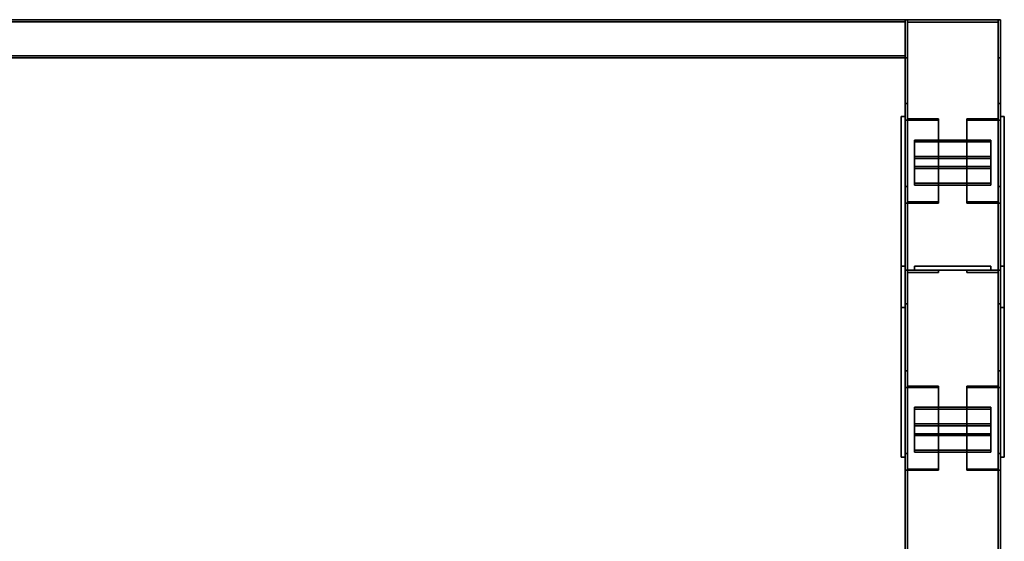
# Model space of a CAD drawing. Extents: x 13429 to 13460.1, y 572.8 to 605.1.
# Tile 209 of 256: x 13432.868 to 13434.158, y 604.463 to 605.146. Entities that reach past the tile are written whole.
import ezdxf

# ---------------------------------------------------------------- set-up
doc = ezdxf.new("R2010")
doc.units = 0
doc.header["$LTSCALE"] = 150
doc.header["$MEASUREMENT"] = 0
doc.layers.add('3DFACE_PLATE', color=7, linetype='CONTINUOUS')
doc.layers.add('3DFACE_SHAPE', color=7, linetype='CONTINUOUS')

msp = doc.modelspace()

# ---------------------------------------------------------------- linework, layer by layer
at = {"layer": '3DFACE_PLATE', "color": 6}
for points, invisible_edges in [([(13434.0233, 605.019, 0.165), (13434.0233, 605.019, 0.02), (13434.0233, 604.769, 0.165)], 2), ([(13434.0233, 605.019, 0.02), (13434.0233, 604.769, 0.02), (13434.0233, 604.769, 0.165)], 12), ([(13434.0233, 604.769, 0.165), (13434.0283, 604.769, 0.165), (13434.0233, 605.019, 0.165)], 2), ([(13434.0283, 604.769, 0.165), (13434.0283, 605.019, 0.165), (13434.0233, 605.019, 0.165)], 12), ([(13434.0233, 605.019, 0.02), (13434.0283, 605.019, 0.02), (13434.0233, 604.769, 0.02)], 2), ([(13434.0283, 605.019, 0.02), (13434.0283, 604.769, 0.02), (13434.0233, 604.769, 0.02)], 12), ([(13434.0233, 605.019, 0.165), (13434.0283, 605.019, 0.165), (13434.0233, 605.019, 0.02)], 2), ([(13434.0283, 605.019, 0.165), (13434.0283, 605.019, 0.02), (13434.0233, 605.019, 0.02)], 12), ([(13434.0283, 604.769, 0.165), (13434.0283, 604.769, 0.02), (13434.0283, 605.019, 0.165)], 2), ([(13434.0283, 604.769, 0.02), (13434.0283, 605.019, 0.02), (13434.0283, 605.019, 0.165)], 12), ([(13434.1533, 605.019, 0.165), (13434.1533, 605.019, 0.02), (13434.1533, 604.769, 0.165)], 2), ([(13434.1533, 605.019, 0.02), (13434.1533, 604.769, 0.02), (13434.1533, 604.769, 0.165)], 12), ([(13434.1533, 604.769, 0.165), (13434.1583, 604.769, 0.165), (13434.1533, 605.019, 0.165)], 2), ([(13434.1583, 604.769, 0.165), (13434.1583, 605.019, 0.165), (13434.1533, 605.019, 0.165)], 12), ([(13434.1533, 605.019, 0.02), (13434.1583, 605.019, 0.02), (13434.1533, 604.769, 0.02)], 2), ([(13434.1583, 605.019, 0.02), (13434.1583, 604.769, 0.02), (13434.1533, 604.769, 0.02)], 12), ([(13434.1533, 605.019, 0.165), (13434.1583, 605.019, 0.165), (13434.1533, 605.019, 0.02)], 2), ([(13434.1583, 605.019, 0.165), (13434.1583, 605.019, 0.02), (13434.1533, 605.019, 0.02)], 12), ([(13434.1583, 604.769, 0.165), (13434.1583, 604.769, 0.02), (13434.1583, 605.019, 0.165)], 2), ([(13434.1583, 604.769, 0.02), (13434.1583, 605.019, 0.02), (13434.1583, 605.019, 0.165)], 12), ([(13434.0408, 604.9536, 0.1254), (13434.0408, 604.9883, 0.1452), (13434.1408, 604.9536, 0.1254)], 2), ([(13434.0408, 604.9883, 0.1452), (13434.1408, 604.9883, 0.1452), (13434.1408, 604.9536, 0.1254)], 12), ([(13434.0408, 604.9859, 0.1496), (13434.0408, 604.9883, 0.1452), (13434.0408, 604.9511, 0.1297)], 2), ([(13434.0408, 604.9883, 0.1452), (13434.0408, 604.9536, 0.1254), (13434.0408, 604.9511, 0.1297)], 12), ([(13434.1408, 604.9859, 0.1496), (13434.1408, 604.9883, 0.1452), (13434.0408, 604.9859, 0.1496)], 2), ([(13434.1408, 604.9883, 0.1452), (13434.0408, 604.9883, 0.1452), (13434.0408, 604.9859, 0.1496)], 12), ([(13434.1408, 604.9511, 0.1297), (13434.1408, 604.9859, 0.1496), (13434.0408, 604.9511, 0.1297)], 2), ([(13434.1408, 604.9859, 0.1496), (13434.0408, 604.9859, 0.1496), (13434.0408, 604.9511, 0.1297)], 12), ([(13434.1408, 604.9536, 0.1254), (13434.1408, 604.9883, 0.1452), (13434.1408, 604.9859, 0.1496)], 12), ([(13434.1408, 604.9511, 0.1297), (13434.1408, 604.9536, 0.1254), (13434.1408, 604.9859, 0.1496)], 2), ([(13434.0408, 604.9319, 0.113), (13434.0408, 604.9666, 0.1328), (13434.1408, 604.9319, 0.113)], 2), ([(13434.0408, 604.9666, 0.1328), (13434.1408, 604.9666, 0.1328), (13434.1408, 604.9319, 0.113)], 12), ([(13434.0408, 604.9641, 0.1372), (13434.0408, 604.9666, 0.1328), (13434.0408, 604.9294, 0.1173)], 2), ([(13434.0408, 604.9666, 0.1328), (13434.0408, 604.9319, 0.113), (13434.0408, 604.9294, 0.1173)], 12), ([(13434.1408, 604.9641, 0.1372), (13434.1408, 604.9666, 0.1328), (13434.0408, 604.9641, 0.1372)], 2), ([(13434.1408, 604.9666, 0.1328), (13434.0408, 604.9666, 0.1328), (13434.0408, 604.9641, 0.1372)], 12), ([(13434.1408, 604.9294, 0.1173), (13434.1408, 604.9641, 0.1372), (13434.0408, 604.9294, 0.1173)], 2), ([(13434.1408, 604.9641, 0.1372), (13434.0408, 604.9641, 0.1372), (13434.0408, 604.9294, 0.1173)], 12), ([(13434.1408, 604.9319, 0.113), (13434.1408, 604.9666, 0.1328), (13434.1408, 604.9641, 0.1372)], 12), ([(13434.1408, 604.9294, 0.1173), (13434.1408, 604.9319, 0.113), (13434.1408, 604.9641, 0.1372)], 2), ([(13434.0408, 604.9511, 0.1297), (13434.0408, 604.9536, 0.1254), (13434.1408, 604.9511, 0.1297)], 2), ([(13434.0408, 604.9536, 0.1254), (13434.1408, 604.9536, 0.1254), (13434.1408, 604.9511, 0.1297)], 12), ([(13434.0408, 604.9294, 0.1173), (13434.0408, 604.9319, 0.113), (13434.1408, 604.9294, 0.1173)], 2), ([(13434.0408, 604.9319, 0.113), (13434.1408, 604.9319, 0.113), (13434.1408, 604.9294, 0.1173)], 12), ([(13434.0233, 604.573, 0.055), (13434.0233, 604.573, 0.2), (13434.0233, 604.823, 0.055)], 2), ([(13434.0233, 604.573, 0.2), (13434.0233, 604.823, 0.2), (13434.0233, 604.823, 0.055)], 12), ([(13434.0233, 604.823, 0.055), (13434.0283, 604.823, 0.055), (13434.0233, 604.573, 0.055)], 2), ([(13434.0283, 604.823, 0.055), (13434.0283, 604.573, 0.055), (13434.0233, 604.573, 0.055)], 12), ([(13434.0233, 604.823, 0.2), (13434.0283, 604.823, 0.2), (13434.0233, 604.823, 0.055)], 2), ([(13434.0283, 604.823, 0.2), (13434.0283, 604.823, 0.055), (13434.0233, 604.823, 0.055)], 12), ([(13434.0233, 604.573, 0.2), (13434.0283, 604.573, 0.2), (13434.0233, 604.823, 0.2)], 2), ([(13434.0283, 604.573, 0.2), (13434.0283, 604.823, 0.2), (13434.0233, 604.823, 0.2)], 12), ([(13434.0283, 604.823, 0.055), (13434.0283, 604.823, 0.2), (13434.0283, 604.573, 0.055)], 2), ([(13434.0283, 604.823, 0.2), (13434.0283, 604.573, 0.2), (13434.0283, 604.573, 0.055)], 12), ([(13434.1408, 604.823, 0.1135), (13434.1408, 604.823, 0.0735), (13434.0408, 604.823, 0.1135)], 2), ([(13434.1408, 604.823, 0.0735), (13434.0408, 604.823, 0.0735), (13434.0408, 604.823, 0.1135)], 12), ([(13434.0408, 604.823, 0.1135), (13434.0408, 604.818, 0.1135), (13434.1408, 604.823, 0.1135)], 2), ([(13434.0408, 604.818, 0.1135), (13434.1408, 604.818, 0.1135), (13434.1408, 604.823, 0.1135)], 12), ([(13434.0408, 604.823, 0.0735), (13434.0408, 604.818, 0.0735), (13434.0408, 604.823, 0.1135)], 2), ([(13434.0408, 604.818, 0.0735), (13434.0408, 604.818, 0.1135), (13434.0408, 604.823, 0.1135)], 12), ([(13434.1408, 604.823, 0.0735), (13434.1408, 604.818, 0.0735), (13434.0408, 604.823, 0.0735)], 2), ([(13434.1408, 604.818, 0.0735), (13434.0408, 604.818, 0.0735), (13434.0408, 604.823, 0.0735)], 12), ([(13434.1408, 604.823, 0.1465), (13434.1408, 604.823, 0.1065), (13434.0408, 604.823, 0.1465)], 2), ([(13434.1408, 604.823, 0.1065), (13434.0408, 604.823, 0.1065), (13434.0408, 604.823, 0.1465)], 12), ([(13434.0408, 604.823, 0.1465), (13434.0408, 604.818, 0.1465), (13434.1408, 604.823, 0.1465)], 2), ([(13434.0408, 604.818, 0.1465), (13434.1408, 604.818, 0.1465), (13434.1408, 604.823, 0.1465)], 12), ([(13434.0408, 604.823, 0.1065), (13434.0408, 604.818, 0.1065), (13434.0408, 604.823, 0.1465)], 2), ([(13434.0408, 604.818, 0.1065), (13434.0408, 604.818, 0.1465), (13434.0408, 604.823, 0.1465)], 12), ([(13434.1408, 604.823, 0.1065), (13434.1408, 604.818, 0.1065), (13434.0408, 604.823, 0.1065)], 2), ([(13434.1408, 604.818, 0.1065), (13434.0408, 604.818, 0.1065), (13434.0408, 604.823, 0.1065)], 12), ([(13434.0408, 604.818, 0.1135), (13434.0408, 604.818, 0.0735), (13434.1408, 604.818, 0.1135)], 2), ([(13434.0408, 604.818, 0.0735), (13434.1408, 604.818, 0.0735), (13434.1408, 604.818, 0.1135)], 12), ([(13434.0408, 604.818, 0.1465), (13434.0408, 604.818, 0.1065), (13434.1408, 604.818, 0.1465)], 2), ([(13434.0408, 604.818, 0.1065), (13434.1408, 604.818, 0.1065), (13434.1408, 604.818, 0.1465)], 12), ([(13434.1408, 604.823, 0.1135), (13434.1408, 604.818, 0.1135), (13434.1408, 604.823, 0.0735)], 2), ([(13434.1408, 604.818, 0.1135), (13434.1408, 604.818, 0.0735), (13434.1408, 604.823, 0.0735)], 12), ([(13434.1408, 604.823, 0.1465), (13434.1408, 604.818, 0.1465), (13434.1408, 604.823, 0.1065)], 2), ([(13434.1408, 604.818, 0.1465), (13434.1408, 604.818, 0.1065), (13434.1408, 604.823, 0.1065)], 12), ([(13434.1533, 604.573, 0.055), (13434.1533, 604.573, 0.2), (13434.1533, 604.823, 0.055)], 2), ([(13434.1533, 604.573, 0.2), (13434.1533, 604.823, 0.2), (13434.1533, 604.823, 0.055)], 12), ([(13434.1533, 604.823, 0.055), (13434.1583, 604.823, 0.055), (13434.1533, 604.573, 0.055)], 2), ([(13434.1583, 604.823, 0.055), (13434.1583, 604.573, 0.055), (13434.1533, 604.573, 0.055)], 12), ([(13434.1533, 604.823, 0.2), (13434.1583, 604.823, 0.2), (13434.1533, 604.823, 0.055)], 2), ([(13434.1583, 604.823, 0.2), (13434.1583, 604.823, 0.055), (13434.1533, 604.823, 0.055)], 12), ([(13434.1533, 604.573, 0.2), (13434.1583, 604.573, 0.2), (13434.1533, 604.823, 0.2)], 2), ([(13434.1583, 604.573, 0.2), (13434.1583, 604.823, 0.2), (13434.1533, 604.823, 0.2)], 12), ([(13434.1583, 604.823, 0.055), (13434.1583, 604.823, 0.2), (13434.1583, 604.573, 0.055)], 2), ([(13434.1583, 604.823, 0.2), (13434.1583, 604.573, 0.2), (13434.1583, 604.573, 0.055)], 12), ([(13434.0233, 604.769, 0.02), (13434.0283, 604.769, 0.02), (13434.0233, 604.769, 0.165)], 2), ([(13434.0283, 604.769, 0.02), (13434.0283, 604.769, 0.165), (13434.0233, 604.769, 0.165)], 12), ([(13434.1533, 604.769, 0.02), (13434.1583, 604.769, 0.02), (13434.1533, 604.769, 0.165)], 2), ([(13434.1583, 604.769, 0.02), (13434.1583, 604.769, 0.165), (13434.1533, 604.769, 0.165)], 12), ([(13434.0408, 604.6036, 0.1254), (13434.0408, 604.6383, 0.1452), (13434.1408, 604.6036, 0.1254)], 2), ([(13434.0408, 604.6383, 0.1452), (13434.1408, 604.6383, 0.1452), (13434.1408, 604.6036, 0.1254)], 12), ([(13434.0408, 604.6359, 0.1496), (13434.0408, 604.6383, 0.1452), (13434.0408, 604.6011, 0.1297)], 2), ([(13434.0408, 604.6383, 0.1452), (13434.0408, 604.6036, 0.1254), (13434.0408, 604.6011, 0.1297)], 12), ([(13434.1408, 604.6359, 0.1496), (13434.1408, 604.6383, 0.1452), (13434.0408, 604.6359, 0.1496)], 2), ([(13434.1408, 604.6383, 0.1452), (13434.0408, 604.6383, 0.1452), (13434.0408, 604.6359, 0.1496)], 12), ([(13434.1408, 604.6036, 0.1254), (13434.1408, 604.6383, 0.1452), (13434.1408, 604.6359, 0.1496)], 12), ([(13434.1408, 604.6011, 0.1297), (13434.1408, 604.6359, 0.1496), (13434.0408, 604.6011, 0.1297)], 2), ([(13434.1408, 604.6359, 0.1496), (13434.0408, 604.6359, 0.1496), (13434.0408, 604.6011, 0.1297)], 12), ([(13434.1408, 604.6011, 0.1297), (13434.1408, 604.6036, 0.1254), (13434.1408, 604.6359, 0.1496)], 2), ([(13434.0408, 604.5819, 0.113), (13434.0408, 604.6166, 0.1328), (13434.1408, 604.5819, 0.113)], 2), ([(13434.0408, 604.6166, 0.1328), (13434.1408, 604.6166, 0.1328), (13434.1408, 604.5819, 0.113)], 12), ([(13434.0408, 604.6141, 0.1372), (13434.0408, 604.6166, 0.1328), (13434.0408, 604.5794, 0.1173)], 2), ([(13434.0408, 604.6166, 0.1328), (13434.0408, 604.5819, 0.113), (13434.0408, 604.5794, 0.1173)], 12), ([(13434.1408, 604.6141, 0.1372), (13434.1408, 604.6166, 0.1328), (13434.0408, 604.6141, 0.1372)], 2), ([(13434.1408, 604.6166, 0.1328), (13434.0408, 604.6166, 0.1328), (13434.0408, 604.6141, 0.1372)], 12), ([(13434.1408, 604.5794, 0.1173), (13434.1408, 604.6141, 0.1372), (13434.0408, 604.5794, 0.1173)], 2), ([(13434.1408, 604.6141, 0.1372), (13434.0408, 604.6141, 0.1372), (13434.0408, 604.5794, 0.1173)], 12), ([(13434.1408, 604.5819, 0.113), (13434.1408, 604.6166, 0.1328), (13434.1408, 604.6141, 0.1372)], 12), ([(13434.1408, 604.5794, 0.1173), (13434.1408, 604.5819, 0.113), (13434.1408, 604.6141, 0.1372)], 2), ([(13434.0408, 604.6011, 0.1297), (13434.0408, 604.6036, 0.1254), (13434.1408, 604.6011, 0.1297)], 2), ([(13434.0408, 604.6036, 0.1254), (13434.1408, 604.6036, 0.1254), (13434.1408, 604.6011, 0.1297)], 12), ([(13434.0233, 604.573, 0.055), (13434.0283, 604.573, 0.055), (13434.0233, 604.573, 0.2)], 2), ([(13434.0283, 604.573, 0.055), (13434.0283, 604.573, 0.2), (13434.0233, 604.573, 0.2)], 12), ([(13434.0408, 604.5794, 0.1173), (13434.0408, 604.5819, 0.113), (13434.1408, 604.5794, 0.1173)], 2), ([(13434.0408, 604.5819, 0.113), (13434.1408, 604.5819, 0.113), (13434.1408, 604.5794, 0.1173)], 12), ([(13434.1533, 604.573, 0.055), (13434.1583, 604.573, 0.055), (13434.1533, 604.573, 0.2)], 2), ([(13434.1583, 604.573, 0.055), (13434.1583, 604.573, 0.2), (13434.1533, 604.573, 0.2)], 12)]:
    msp.add_3dface(points, dxfattribs=dict(at, invisible_edges=invisible_edges))
at = {"layer": '3DFACE_SHAPE', "color": 13}
for points, invisible_edges in [([(13429.1283, 605.096, 0.22), (13434.0283, 605.096, 0.22), (13429.1283, 605.146, 0.22)], 2), ([(13434.0283, 605.096, 0.22), (13434.0283, 605.146, 0.22), (13429.1283, 605.146, 0.22)], 12), ([(13429.1283, 605.146, 0.12), (13434.0283, 605.146, 0.12), (13429.1283, 605.096, 0.12)], 2), ([(13434.0283, 605.146, 0.12), (13434.0283, 605.096, 0.12), (13429.1283, 605.096, 0.12)], 12), ([(13429.1283, 605.146, 0.22), (13434.0283, 605.146, 0.22), (13429.1283, 605.146, 0.12)], 2), ([(13434.0283, 605.146, 0.22), (13434.0283, 605.146, 0.12), (13429.1283, 605.146, 0.12)], 12), ([(13429.1283, 605.1434, 0.2173), (13434.0283, 605.1434, 0.2173), (13429.1283, 605.0987, 0.2173)], 2), ([(13434.0283, 605.1434, 0.2173), (13434.0283, 605.0987, 0.2173), (13429.1283, 605.0987, 0.2173)], 12), ([(13429.1283, 605.1434, 0.1226), (13434.0283, 605.1434, 0.1226), (13429.1283, 605.1434, 0.2173)], 2), ([(13434.0283, 605.1434, 0.1226), (13434.0283, 605.1434, 0.2173), (13429.1283, 605.1434, 0.2173)], 12), ([(13429.1283, 605.0987, 0.1226), (13434.0283, 605.0987, 0.1226), (13429.1283, 605.1434, 0.1226)], 2), ([(13434.0283, 605.0987, 0.1226), (13434.0283, 605.1434, 0.1226), (13429.1283, 605.1434, 0.1226)], 12), ([(13434.0283, 605.096, 0.22), (13434.0283, 605.1434, 0.2173), (13434.0283, 605.146, 0.22)], 3), ([(13434.0283, 605.1434, 0.2173), (13434.0283, 605.1434, 0.1226), (13434.0283, 605.146, 0.22)], 14), ([(13434.0283, 605.146, 0.22), (13434.0283, 605.1434, 0.1226), (13434.0283, 605.146, 0.12)], 3), ([(13434.0283, 605.1434, 0.1226), (13434.0283, 605.0987, 0.1226), (13434.0283, 605.146, 0.12)], 14), ([(13434.0283, 605.146, 0.12), (13434.0283, 605.0987, 0.1226), (13434.0283, 605.096, 0.12)], 3), ([(13434.0283, 605.096, 0.42), (13434.0314, 605.143, 0.42), (13434.0283, 605.146, 0.42)], 3), ([(13434.0314, 605.143, 0.42), (13434.1503, 605.143, 0.42), (13434.0283, 605.146, 0.42)], 14), ([(13434.0283, 605.146, 0.42), (13434.1503, 605.143, 0.42), (13434.1533, 605.146, 0.42)], 3), ([(13434.1533, 605.146, 0.02), (13434.0314, 605.143, 0.02), (13434.0283, 605.146, 0.02)], 3), ([(13434.0314, 605.143, 0.02), (13434.0283, 605.096, 0.02), (13434.0283, 605.146, 0.02)], 13), ([(13434.0283, 605.146, 0.42), (13434.0283, 605.146, 0.02), (13434.0283, 605.096, 0.42)], 2), ([(13434.0283, 605.146, 0.02), (13434.0283, 605.096, 0.02), (13434.0283, 605.096, 0.42)], 12), ([(13434.1533, 605.146, 0.42), (13434.1533, 605.146, 0.02), (13434.0283, 605.146, 0.42)], 2), ([(13434.1533, 605.146, 0.02), (13434.0283, 605.146, 0.02), (13434.0283, 605.146, 0.42)], 12), ([(13434.0314, 605.146, 0.05), (13434.0314, 605.146, 0.003), (13434.0283, 605.146, 0.05)], 2), ([(13434.0283, 605.146, 0.05), (13434.0314, 605.146, 0.003), (13434.0283, 605.146)], 3), ([(13434.0314, 605.146, 0.003), (13434.1503, 605.146, 0.003), (13434.0283, 605.146)], 14), ([(13434.0283, 605.146), (13434.1503, 605.146, 0.003), (13434.1533, 605.146)], 3), ([(13434.0283, 604.446, 0.05), (13434.0283, 605.146, 0.05), (13434.0283, 604.446)], 2), ([(13434.0283, 605.146, 0.05), (13434.0283, 605.146), (13434.0283, 604.446)], 12), ([(13434.0314, 604.446, 0.05), (13434.0314, 605.146, 0.05), (13434.0283, 604.446, 0.05)], 2), ([(13434.0314, 605.146, 0.05), (13434.0283, 605.146, 0.05), (13434.0283, 604.446, 0.05)], 12), ([(13434.0283, 604.446), (13434.0283, 605.146), (13434.1533, 604.446)], 2), ([(13434.0283, 605.146), (13434.1533, 605.146), (13434.1533, 604.446)], 12), ([(13434.1533, 605.146, 0.22), (13434.0314, 605.146, 0.217), (13434.0283, 605.146, 0.22)], 3), ([(13434.0314, 605.146, 0.217), (13434.0283, 605.146, 0.17), (13434.0283, 605.146, 0.22)], 13), ([(13434.0314, 605.146, 0.217), (13434.0314, 605.146, 0.17), (13434.0283, 605.146, 0.17)], 12), ([(13434.0283, 604.446, 0.17), (13434.0283, 605.146, 0.17), (13434.0314, 604.446, 0.17)], 2), ([(13434.0283, 605.146, 0.17), (13434.0314, 605.146, 0.17), (13434.0314, 604.446, 0.17)], 12), ([(13434.0283, 604.446, 0.22), (13434.0283, 605.146, 0.22), (13434.0283, 604.446, 0.17)], 2), ([(13434.0283, 605.146, 0.22), (13434.0283, 605.146, 0.17), (13434.0283, 604.446, 0.17)], 12), ([(13434.1533, 604.446, 0.22), (13434.1533, 605.146, 0.22), (13434.0283, 604.446, 0.22)], 2), ([(13434.1533, 605.146, 0.22), (13434.0283, 605.146, 0.22), (13434.0283, 604.446, 0.22)], 12), ([(13434.0283, 605.0987, 0.2173), (13434.0283, 605.1434, 0.2173), (13434.0283, 605.096, 0.22)], 14), ([(13434.0314, 605.096, 0.42), (13434.0314, 605.143, 0.42), (13434.0283, 605.096, 0.42)], 2), ([(13434.0314, 605.143, 0.02), (13434.0314, 605.096, 0.02), (13434.0283, 605.096, 0.02)], 12), ([(13434.1503, 605.143, 0.02), (13434.0314, 605.143, 0.02), (13434.1533, 605.146, 0.02)], 14), ([(13434.0314, 604.446, 0.003), (13434.0314, 605.146, 0.003), (13434.0314, 604.446, 0.05)], 2), ([(13434.0314, 605.146, 0.003), (13434.0314, 605.146, 0.05), (13434.0314, 604.446, 0.05)], 12), ([(13434.1503, 604.446, 0.003), (13434.1503, 605.146, 0.003), (13434.0314, 604.446, 0.003)], 2), ([(13434.1503, 605.146, 0.003), (13434.0314, 605.146, 0.003), (13434.0314, 604.446, 0.003)], 12), ([(13434.1503, 605.146, 0.217), (13434.0314, 605.146, 0.217), (13434.1533, 605.146, 0.22)], 14), ([(13434.0314, 604.446, 0.217), (13434.0314, 605.146, 0.217), (13434.1503, 604.446, 0.217)], 2), ([(13434.0314, 605.146, 0.217), (13434.1503, 605.146, 0.217), (13434.1503, 604.446, 0.217)], 12), ([(13434.0314, 604.446, 0.17), (13434.0314, 605.146, 0.17), (13434.0314, 604.446, 0.217)], 2), ([(13434.0314, 605.146, 0.17), (13434.0314, 605.146, 0.217), (13434.0314, 604.446, 0.217)], 12), ([(13434.0314, 605.143, 0.42), (13434.0314, 605.143, 0.02), (13434.1503, 605.143, 0.42)], 2), ([(13434.0314, 605.143, 0.02), (13434.1503, 605.143, 0.02), (13434.1503, 605.143, 0.42)], 12), ([(13434.0314, 605.096, 0.42), (13434.0314, 605.096, 0.02), (13434.0314, 605.143, 0.42)], 2), ([(13434.0314, 605.096, 0.02), (13434.0314, 605.143, 0.02), (13434.0314, 605.143, 0.42)], 12), ([(13434.1503, 605.143, 0.42), (13434.1533, 605.096, 0.42), (13434.1533, 605.146, 0.42)], 13), ([(13434.1533, 605.096, 0.02), (13434.1503, 605.143, 0.02), (13434.1533, 605.146, 0.02)], 3), ([(13434.1503, 605.146, 0.003), (13434.1533, 605.146, 0.05), (13434.1533, 605.146)], 13), ([(13434.1503, 605.146, 0.003), (13434.1503, 605.146, 0.05), (13434.1533, 605.146, 0.05)], 12), ([(13434.1503, 604.446, 0.05), (13434.1503, 605.146, 0.05), (13434.1503, 604.446, 0.003)], 2), ([(13434.1503, 605.146, 0.05), (13434.1503, 605.146, 0.003), (13434.1503, 604.446, 0.003)], 12), ([(13434.1533, 604.446, 0.05), (13434.1533, 605.146, 0.05), (13434.1503, 604.446, 0.05)], 2), ([(13434.1533, 605.146, 0.05), (13434.1503, 605.146, 0.05), (13434.1503, 604.446, 0.05)], 12), ([(13434.1503, 605.146, 0.17), (13434.1503, 605.146, 0.217), (13434.1533, 605.146, 0.17)], 2), ([(13434.1533, 605.146, 0.17), (13434.1503, 605.146, 0.217), (13434.1533, 605.146, 0.22)], 3), ([(13434.1503, 604.446, 0.17), (13434.1503, 605.146, 0.17), (13434.1533, 604.446, 0.17)], 2), ([(13434.1503, 605.146, 0.17), (13434.1533, 605.146, 0.17), (13434.1533, 604.446, 0.17)], 12), ([(13434.1503, 604.446, 0.217), (13434.1503, 605.146, 0.217), (13434.1503, 604.446, 0.17)], 2), ([(13434.1503, 605.146, 0.217), (13434.1503, 605.146, 0.17), (13434.1503, 604.446, 0.17)], 12), ([(13434.1503, 605.143, 0.42), (13434.1503, 605.096, 0.42), (13434.1533, 605.096, 0.42)], 12), ([(13434.1503, 605.096, 0.02), (13434.1503, 605.143, 0.02), (13434.1533, 605.096, 0.02)], 2), ([(13434.1503, 605.143, 0.42), (13434.1503, 605.143, 0.02), (13434.1503, 605.096, 0.42)], 2), ([(13434.1503, 605.143, 0.02), (13434.1503, 605.096, 0.02), (13434.1503, 605.096, 0.42)], 12), ([(13434.1533, 605.096, 0.42), (13434.1533, 605.096, 0.02), (13434.1533, 605.146, 0.42)], 2), ([(13434.1533, 605.096, 0.02), (13434.1533, 605.146, 0.02), (13434.1533, 605.146, 0.42)], 12), ([(13434.1533, 604.446), (13434.1533, 605.146), (13434.1533, 604.446, 0.05)], 2), ([(13434.1533, 605.146), (13434.1533, 605.146, 0.05), (13434.1533, 604.446, 0.05)], 12), ([(13434.1533, 604.446, 0.17), (13434.1533, 605.146, 0.17), (13434.1533, 604.446, 0.22)], 2), ([(13434.1533, 605.146, 0.17), (13434.1533, 605.146, 0.22), (13434.1533, 604.446, 0.22)], 12), ([(13429.1283, 605.0987, 0.208), (13434.0283, 605.0987, 0.208), (13429.1283, 605.096, 0.208)], 2), ([(13434.0283, 605.0987, 0.208), (13434.0283, 605.096, 0.208), (13429.1283, 605.096, 0.208)], 12), ([(13429.1283, 605.0987, 0.2173), (13434.0283, 605.0987, 0.2173), (13429.1283, 605.0987, 0.208)], 2), ([(13434.0283, 605.0987, 0.2173), (13434.0283, 605.0987, 0.208), (13429.1283, 605.0987, 0.208)], 12), ([(13429.1283, 605.0987, 0.132), (13434.0283, 605.0987, 0.132), (13429.1283, 605.0987, 0.1226)], 2), ([(13434.0283, 605.0987, 0.132), (13434.0283, 605.0987, 0.1226), (13429.1283, 605.0987, 0.1226)], 12), ([(13429.1283, 605.096, 0.132), (13434.0283, 605.096, 0.132), (13429.1283, 605.0987, 0.132)], 2), ([(13434.0283, 605.096, 0.132), (13434.0283, 605.0987, 0.132), (13429.1283, 605.0987, 0.132)], 12), ([(13429.1283, 605.096, 0.208), (13434.0283, 605.096, 0.208), (13429.1283, 605.096, 0.22)], 2), ([(13434.0283, 605.096, 0.208), (13434.0283, 605.096, 0.22), (13429.1283, 605.096, 0.22)], 12), ([(13429.1283, 605.096, 0.12), (13434.0283, 605.096, 0.12), (13429.1283, 605.096, 0.132)], 2), ([(13434.0283, 605.096, 0.12), (13434.0283, 605.096, 0.132), (13429.1283, 605.096, 0.132)], 12), ([(13434.0283, 605.0987, 0.208), (13434.0283, 605.0987, 0.2173), (13434.0283, 605.096, 0.208)], 2), ([(13434.0283, 605.096, 0.208), (13434.0283, 605.0987, 0.2173), (13434.0283, 605.096, 0.22)], 3), ([(13434.0283, 605.0987, 0.1226), (13434.0283, 605.096, 0.132), (13434.0283, 605.096, 0.12)], 13), ([(13434.0283, 605.0987, 0.1226), (13434.0283, 605.0987, 0.132), (13434.0283, 605.096, 0.132)], 12), ([(13434.0283, 605.096, 0.42), (13434.0283, 605.096, 0.02), (13434.0314, 605.096, 0.42)], 2), ([(13434.0283, 605.096, 0.02), (13434.0314, 605.096, 0.02), (13434.0314, 605.096, 0.42)], 12), ([(13434.1503, 605.096, 0.42), (13434.1503, 605.096, 0.02), (13434.1533, 605.096, 0.42)], 2), ([(13434.1503, 605.096, 0.02), (13434.1533, 605.096, 0.02), (13434.1533, 605.096, 0.42)], 12), ([(13434.0315, 605.016, 0.1573), (13434.0283, 605.0362, 0.1219), (13434.0283, 605.0144, 0.1601)], 13), ([(13434.0315, 605.016, 0.1573), (13434.0315, 605.0362, 0.1219), (13434.0283, 605.0362, 0.1219)], 12), ([(13434.0283, 605.0362, 0.1219), (13434.0283, 604.9277, 0.0599), (13434.0283, 605.0144, 0.1601)], 2), ([(13434.0315, 605.0362, 0.1219), (13434.0315, 604.9277, 0.0599), (13434.0283, 605.0362, 0.1219)], 2), ([(13434.0315, 604.9277, 0.0599), (13434.0283, 604.9277, 0.0599), (13434.0283, 605.0362, 0.1219)], 12), ([(13434.0315, 605.016, 0.1573), (13434.0315, 604.9074, 0.0953), (13434.0315, 605.0362, 0.1219)], 2), ([(13434.0315, 604.9074, 0.0953), (13434.0315, 604.9277, 0.0599), (13434.0315, 605.0362, 0.1219)], 12), ([(13434.1501, 605.0362, 0.1219), (13434.1501, 605.016, 0.1573), (13434.1533, 605.0362, 0.1219)], 2), ([(13434.1533, 605.0362, 0.1219), (13434.1501, 605.016, 0.1573), (13434.1533, 605.0144, 0.1601)], 3), ([(13434.1501, 604.9277, 0.0599), (13434.1501, 605.0362, 0.1219), (13434.1533, 604.9277, 0.0599)], 2), ([(13434.1501, 605.0362, 0.1219), (13434.1533, 605.0362, 0.1219), (13434.1533, 604.9277, 0.0599)], 12), ([(13434.1501, 605.016, 0.1573), (13434.1501, 605.0362, 0.1219), (13434.1501, 604.9277, 0.0599)], 12), ([(13434.1533, 604.9277, 0.0599), (13434.1533, 605.0362, 0.1219), (13434.1533, 604.9058, 0.0981)], 2), ([(13434.1533, 605.0362, 0.1219), (13434.1533, 605.0144, 0.1601), (13434.1533, 604.9058, 0.0981)], 12), ([(13434.0723, 605.0144, 0.1601), (13434.0315, 605.016, 0.1573), (13434.0283, 605.0144, 0.1601)], 3), ([(13434.0283, 604.9277, 0.0599), (13434.0283, 604.9058, 0.0981), (13434.0283, 605.0144, 0.1601)], 12), ([(13434.0283, 605.0144, 0.1601), (13434.0283, 604.9058, 0.0981), (13434.0723, 605.0144, 0.1601)], 2), ([(13434.0283, 604.9058, 0.0981), (13434.0723, 604.9058, 0.0981), (13434.0723, 605.0144, 0.1601)], 12), ([(13434.0723, 605.016, 0.1573), (13434.0315, 605.016, 0.1573), (13434.0723, 605.0144, 0.1601)], 2), ([(13434.0723, 605.016, 0.1573), (13434.0723, 604.9074, 0.0953), (13434.0315, 605.016, 0.1573)], 2), ([(13434.0723, 604.9074, 0.0953), (13434.0315, 604.9074, 0.0953), (13434.0315, 605.016, 0.1573)], 12), ([(13434.0723, 605.0144, 0.1601), (13434.0723, 604.9058, 0.0981), (13434.0723, 605.016, 0.1573)], 2), ([(13434.0723, 604.9058, 0.0981), (13434.0723, 604.9074, 0.0953), (13434.0723, 605.016, 0.1573)], 12), ([(13434.1501, 605.016, 0.1573), (13434.1093, 605.0144, 0.1601), (13434.1533, 605.0144, 0.1601)], 13), ([(13434.1501, 605.016, 0.1573), (13434.1093, 605.016, 0.1573), (13434.1093, 605.0144, 0.1601)], 12), ([(13434.1093, 604.9074, 0.0953), (13434.1093, 605.016, 0.1573), (13434.1501, 604.9074, 0.0953)], 2), ([(13434.1093, 605.016, 0.1573), (13434.1501, 605.016, 0.1573), (13434.1501, 604.9074, 0.0953)], 12), ([(13434.1093, 605.0144, 0.1601), (13434.1093, 605.016, 0.1573), (13434.1093, 604.9074, 0.0953)], 12), ([(13434.1093, 604.9058, 0.0981), (13434.1093, 605.0144, 0.1601), (13434.1093, 604.9074, 0.0953)], 2), ([(13434.1533, 604.9058, 0.0981), (13434.1533, 605.0144, 0.1601), (13434.1093, 604.9058, 0.0981)], 2), ([(13434.1533, 605.0144, 0.1601), (13434.1093, 605.0144, 0.1601), (13434.1093, 604.9058, 0.0981)], 12), ([(13434.1501, 604.9074, 0.0953), (13434.1501, 605.016, 0.1573), (13434.1501, 604.9277, 0.0599)], 2), ([(13434.0315, 604.9277, 0.0599), (13434.0315, 604.9074, 0.0953), (13434.0283, 604.9277, 0.0599)], 2), ([(13434.0283, 604.9277, 0.0599), (13434.0315, 604.9074, 0.0953), (13434.0283, 604.9058, 0.0981)], 3), ([(13434.1501, 604.9074, 0.0953), (13434.1533, 604.9277, 0.0599), (13434.1533, 604.9058, 0.0981)], 13), ([(13434.1501, 604.9074, 0.0953), (13434.1501, 604.9277, 0.0599), (13434.1533, 604.9277, 0.0599)], 12), ([(13434.0315, 604.9074, 0.0953), (13434.0723, 604.9058, 0.0981), (13434.0283, 604.9058, 0.0981)], 13), ([(13434.0315, 604.9074, 0.0953), (13434.0723, 604.9074, 0.0953), (13434.0723, 604.9058, 0.0981)], 12), ([(13434.1093, 604.9074, 0.0953), (13434.1501, 604.9074, 0.0953), (13434.1093, 604.9058, 0.0981)], 2), ([(13434.1093, 604.9058, 0.0981), (13434.1501, 604.9074, 0.0953), (13434.1533, 604.9058, 0.0981)], 3), ([(13434.0723, 604.818, 0.0595), (13434.0315, 604.8148, 0.0595), (13434.0283, 604.818, 0.0595)], 3), ([(13434.0315, 604.8148, 0.0595), (13434.0283, 604.774, 0.0595), (13434.0283, 604.818, 0.0595)], 13), ([(13434.0283, 604.774, 0.1605), (13434.0315, 604.8148, 0.1605), (13434.0283, 604.818, 0.1605)], 3), ([(13434.0315, 604.8148, 0.1605), (13434.0723, 604.818, 0.1605), (13434.0283, 604.818, 0.1605)], 13), ([(13434.0283, 604.774, 0.0595), (13434.0283, 604.774, 0.1605), (13434.0283, 604.818, 0.0595)], 2), ([(13434.0283, 604.774, 0.1605), (13434.0283, 604.818, 0.1605), (13434.0283, 604.818, 0.0595)], 12), ([(13434.0283, 604.818, 0.0595), (13434.0283, 604.818, 0.1605), (13434.0723, 604.818, 0.0595)], 2), ([(13434.0283, 604.818, 0.1605), (13434.0723, 604.818, 0.1605), (13434.0723, 604.818, 0.0595)], 12), ([(13434.0723, 604.8148, 0.0595), (13434.0315, 604.8148, 0.0595), (13434.0723, 604.818, 0.0595)], 2), ([(13434.0315, 604.8148, 0.1605), (13434.0723, 604.8148, 0.1605), (13434.0723, 604.818, 0.1605)], 12), ([(13434.0723, 604.818, 0.0595), (13434.0723, 604.818, 0.1605), (13434.0723, 604.8148, 0.0595)], 2), ([(13434.0723, 604.818, 0.1605), (13434.0723, 604.8148, 0.1605), (13434.0723, 604.8148, 0.0595)], 12), ([(13434.1093, 604.8148, 0.1605), (13434.1501, 604.8148, 0.1605), (13434.1093, 604.818, 0.1605)], 2), ([(13434.1093, 604.818, 0.1605), (13434.1501, 604.8148, 0.1605), (13434.1533, 604.818, 0.1605)], 3), ([(13434.1501, 604.8148, 0.0595), (13434.1093, 604.818, 0.0595), (13434.1533, 604.818, 0.0595)], 13), ([(13434.1501, 604.8148, 0.0595), (13434.1093, 604.8148, 0.0595), (13434.1093, 604.818, 0.0595)], 12), ([(13434.1093, 604.818, 0.1605), (13434.1093, 604.818, 0.0595), (13434.1093, 604.8148, 0.1605)], 2), ([(13434.1093, 604.818, 0.0595), (13434.1093, 604.8148, 0.0595), (13434.1093, 604.8148, 0.1605)], 12), ([(13434.1533, 604.818, 0.1605), (13434.1533, 604.818, 0.0595), (13434.1093, 604.818, 0.1605)], 2), ([(13434.1533, 604.818, 0.0595), (13434.1093, 604.818, 0.0595), (13434.1093, 604.818, 0.1605)], 12), ([(13434.1501, 604.8148, 0.1605), (13434.1533, 604.774, 0.1605), (13434.1533, 604.818, 0.1605)], 13), ([(13434.1533, 604.774, 0.0595), (13434.1501, 604.8148, 0.0595), (13434.1533, 604.818, 0.0595)], 3), ([(13434.1533, 604.774, 0.1605), (13434.1533, 604.774, 0.0595), (13434.1533, 604.818, 0.1605)], 2), ([(13434.1533, 604.774, 0.0595), (13434.1533, 604.818, 0.0595), (13434.1533, 604.818, 0.1605)], 12), ([(13434.0315, 604.8148, 0.0595), (13434.0315, 604.774, 0.0595), (13434.0283, 604.774, 0.0595)], 12), ([(13434.0315, 604.774, 0.1605), (13434.0315, 604.8148, 0.1605), (13434.0283, 604.774, 0.1605)], 2), ([(13434.0315, 604.8148, 0.0595), (13434.0315, 604.8148, 0.1605), (13434.0315, 604.774, 0.0595)], 2), ([(13434.0315, 604.8148, 0.1605), (13434.0315, 604.774, 0.1605), (13434.0315, 604.774, 0.0595)], 12), ([(13434.0723, 604.8148, 0.0595), (13434.0723, 604.8148, 0.1605), (13434.0315, 604.8148, 0.0595)], 2), ([(13434.0723, 604.8148, 0.1605), (13434.0315, 604.8148, 0.1605), (13434.0315, 604.8148, 0.0595)], 12), ([(13434.1093, 604.8148, 0.1605), (13434.1093, 604.8148, 0.0595), (13434.1501, 604.8148, 0.1605)], 2), ([(13434.1093, 604.8148, 0.0595), (13434.1501, 604.8148, 0.0595), (13434.1501, 604.8148, 0.1605)], 12), ([(13434.1501, 604.8148, 0.1605), (13434.1501, 604.774, 0.1605), (13434.1533, 604.774, 0.1605)], 12), ([(13434.1501, 604.774, 0.0595), (13434.1501, 604.8148, 0.0595), (13434.1533, 604.774, 0.0595)], 2), ([(13434.1501, 604.8148, 0.1605), (13434.1501, 604.8148, 0.0595), (13434.1501, 604.774, 0.1605)], 2), ([(13434.1501, 604.8148, 0.0595), (13434.1501, 604.774, 0.0595), (13434.1501, 604.774, 0.1605)], 12), ([(13434.0315, 604.774, 0.0595), (13434.0315, 604.774, 0.1605), (13434.0283, 604.774, 0.0595)], 2), ([(13434.0315, 604.774, 0.1605), (13434.0283, 604.774, 0.1605), (13434.0283, 604.774, 0.0595)], 12), ([(13434.1501, 604.774, 0.1605), (13434.1501, 604.774, 0.0595), (13434.1533, 604.774, 0.1605)], 2), ([(13434.1501, 604.774, 0.0595), (13434.1533, 604.774, 0.0595), (13434.1533, 604.774, 0.1605)], 12), ([(13434.0315, 604.666, 0.1573), (13434.0283, 604.6862, 0.1219), (13434.0283, 604.6644, 0.1601)], 13), ([(13434.0315, 604.666, 0.1573), (13434.0315, 604.6862, 0.1219), (13434.0283, 604.6862, 0.1219)], 12), ([(13434.0283, 604.6862, 0.1219), (13434.0283, 604.5777, 0.0599), (13434.0283, 604.6644, 0.1601)], 2), ([(13434.0315, 604.6862, 0.1219), (13434.0315, 604.5777, 0.0599), (13434.0283, 604.6862, 0.1219)], 2), ([(13434.0315, 604.5777, 0.0599), (13434.0283, 604.5777, 0.0599), (13434.0283, 604.6862, 0.1219)], 12), ([(13434.0315, 604.666, 0.1573), (13434.0315, 604.5574, 0.0953), (13434.0315, 604.6862, 0.1219)], 2), ([(13434.0315, 604.5574, 0.0953), (13434.0315, 604.5777, 0.0599), (13434.0315, 604.6862, 0.1219)], 12), ([(13434.1501, 604.6862, 0.1219), (13434.1501, 604.666, 0.1573), (13434.1533, 604.6862, 0.1219)], 2), ([(13434.1533, 604.6862, 0.1219), (13434.1501, 604.666, 0.1573), (13434.1533, 604.6644, 0.1601)], 3), ([(13434.1501, 604.5777, 0.0599), (13434.1501, 604.6862, 0.1219), (13434.1533, 604.5777, 0.0599)], 2), ([(13434.1501, 604.6862, 0.1219), (13434.1533, 604.6862, 0.1219), (13434.1533, 604.5777, 0.0599)], 12), ([(13434.1501, 604.666, 0.1573), (13434.1501, 604.6862, 0.1219), (13434.1501, 604.5777, 0.0599)], 12), ([(13434.1533, 604.5777, 0.0599), (13434.1533, 604.6862, 0.1219), (13434.1533, 604.5558, 0.0981)], 2), ([(13434.1533, 604.6862, 0.1219), (13434.1533, 604.6644, 0.1601), (13434.1533, 604.5558, 0.0981)], 12), ([(13434.0723, 604.6644, 0.1601), (13434.0315, 604.666, 0.1573), (13434.0283, 604.6644, 0.1601)], 3), ([(13434.0283, 604.5777, 0.0599), (13434.0283, 604.5558, 0.0981), (13434.0283, 604.6644, 0.1601)], 12), ([(13434.0283, 604.6644, 0.1601), (13434.0283, 604.5558, 0.0981), (13434.0723, 604.6644, 0.1601)], 2), ([(13434.0283, 604.5558, 0.0981), (13434.0723, 604.5558, 0.0981), (13434.0723, 604.6644, 0.1601)], 12), ([(13434.0723, 604.666, 0.1573), (13434.0315, 604.666, 0.1573), (13434.0723, 604.6644, 0.1601)], 2), ([(13434.0723, 604.666, 0.1573), (13434.0723, 604.5574, 0.0953), (13434.0315, 604.666, 0.1573)], 2), ([(13434.0723, 604.5574, 0.0953), (13434.0315, 604.5574, 0.0953), (13434.0315, 604.666, 0.1573)], 12), ([(13434.0723, 604.6644, 0.1601), (13434.0723, 604.5558, 0.0981), (13434.0723, 604.666, 0.1573)], 2), ([(13434.0723, 604.5558, 0.0981), (13434.0723, 604.5574, 0.0953), (13434.0723, 604.666, 0.1573)], 12), ([(13434.1501, 604.666, 0.1573), (13434.1093, 604.6644, 0.1601), (13434.1533, 604.6644, 0.1601)], 13), ([(13434.1501, 604.666, 0.1573), (13434.1093, 604.666, 0.1573), (13434.1093, 604.6644, 0.1601)], 12), ([(13434.1093, 604.5574, 0.0953), (13434.1093, 604.666, 0.1573), (13434.1501, 604.5574, 0.0953)], 2), ([(13434.1093, 604.666, 0.1573), (13434.1501, 604.666, 0.1573), (13434.1501, 604.5574, 0.0953)], 12), ([(13434.1093, 604.6644, 0.1601), (13434.1093, 604.666, 0.1573), (13434.1093, 604.5574, 0.0953)], 12), ([(13434.1093, 604.5558, 0.0981), (13434.1093, 604.6644, 0.1601), (13434.1093, 604.5574, 0.0953)], 2), ([(13434.1533, 604.5558, 0.0981), (13434.1533, 604.6644, 0.1601), (13434.1093, 604.5558, 0.0981)], 2), ([(13434.1533, 604.6644, 0.1601), (13434.1093, 604.6644, 0.1601), (13434.1093, 604.5558, 0.0981)], 12), ([(13434.1501, 604.5574, 0.0953), (13434.1501, 604.666, 0.1573), (13434.1501, 604.5777, 0.0599)], 2), ([(13434.0315, 604.5777, 0.0599), (13434.0315, 604.5574, 0.0953), (13434.0283, 604.5777, 0.0599)], 2), ([(13434.0283, 604.5777, 0.0599), (13434.0315, 604.5574, 0.0953), (13434.0283, 604.5558, 0.0981)], 3), ([(13434.1501, 604.5574, 0.0953), (13434.1533, 604.5777, 0.0599), (13434.1533, 604.5558, 0.0981)], 13), ([(13434.1501, 604.5574, 0.0953), (13434.1501, 604.5777, 0.0599), (13434.1533, 604.5777, 0.0599)], 12), ([(13434.0315, 604.5574, 0.0953), (13434.0723, 604.5558, 0.0981), (13434.0283, 604.5558, 0.0981)], 13), ([(13434.0315, 604.5574, 0.0953), (13434.0723, 604.5574, 0.0953), (13434.0723, 604.5558, 0.0981)], 12), ([(13434.1093, 604.5574, 0.0953), (13434.1501, 604.5574, 0.0953), (13434.1093, 604.5558, 0.0981)], 2), ([(13434.1093, 604.5558, 0.0981), (13434.1501, 604.5574, 0.0953), (13434.1533, 604.5558, 0.0981)], 3)]:
    msp.add_3dface(points, dxfattribs=dict(at, invisible_edges=invisible_edges))

doc.saveas('drawing.dxf')
